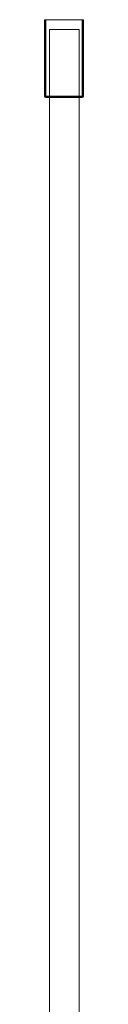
# Model space of a CAD drawing. Extents: x 0 to 1082, y -38 to 772.
# Tile 4 of 4: x 963 to 979, y 367 to 772. Entities that reach past the tile are written whole.
import ezdxf

# ---------------------------------------------------------------- set-up
doc = ezdxf.new("R2010")
doc.units = 0
doc.header["$MEASUREMENT"] = 0
doc.layers.add('REA_RAMA', color=250, linetype='Continuous')

msp = doc.modelspace()

# ---------------------------------------------------------------- linework, layer by layer
at = {"layer": 'REA_RAMA', "lineweight": 0}
for points in [[(963.45, 740.76, 1951.46), (963.45, 740.76, 1979.46), (963.45, 772.26, 1979.46), (963.45, 772.26, 1951.46)], [(963.6, 772.26, 1979.81), (963.6, 772.26, 1951.1), (963.45, 772.26, 1951.46), (963.6, 772.26, 1979.81)], [(963.45, 772.26, 1979.46), (963.6, 772.26, 1979.81), (963.45, 772.26, 1951.46), (963.45, 772.26, 1979.46)], [(963.6, 740.76, 1951.1), (963.45, 740.76, 1951.46), (963.45, 772.26, 1951.46), (963.6, 772.26, 1951.1)], [(963.45, 740.76, 1979.46), (963.6, 740.76, 1979.81), (963.6, 772.26, 1979.81), (963.45, 772.26, 1979.46)], [(963.95, 772.26, 1979.96), (963.95, 772.26, 1950.96), (963.6, 772.26, 1951.1), (963.6, 772.26, 1979.81)], [(963.6, 740.76, 1979.81), (963.95, 740.76, 1979.96), (963.95, 772.26, 1979.96), (963.6, 772.26, 1979.81)], [(963.95, 740.76, 1950.96), (963.6, 740.76, 1951.1), (963.6, 772.26, 1951.1), (963.95, 772.26, 1950.96)], [(963.95, 740.76, 1979.96), (978.95, 740.76, 1979.96), (978.95, 772.26, 1979.96), (963.95, 772.26, 1979.96)], [(978.95, 772.26, 1979.96), (978.95, 772.26, 1950.96), (963.95, 772.26, 1950.96), (963.95, 772.26, 1979.96)], [(978.95, 740.76, 1950.96), (963.95, 740.76, 1950.96), (963.95, 772.26, 1950.96), (978.95, 772.26, 1950.96)], [(979.3, 772.26, 1979.81), (979.3, 772.26, 1951.1), (978.95, 772.26, 1950.96), (978.95, 772.26, 1979.96)], [(978.95, 740.76, 1979.96), (979.3, 740.76, 1979.81), (979.3, 772.26, 1979.81), (978.95, 772.26, 1979.96)], [(979.3, 740.76, 1951.1), (978.95, 740.76, 1950.96), (978.95, 772.26, 1950.96), (979.3, 772.26, 1951.1)], [(979.3, 772.26, 1951.1), (979.3, 772.26, 1979.81), (979.45, 772.26, 1979.46), (979.3, 772.26, 1951.1)], [(979.45, 772.26, 1951.46), (979.3, 772.26, 1951.1), (979.45, 772.26, 1979.46), (979.45, 772.26, 1951.46)], [(979.45, 740.76, 1951.46), (979.3, 740.76, 1951.1), (979.3, 772.26, 1951.1), (979.45, 772.26, 1951.46)], [(979.3, 740.76, 1979.81), (979.45, 740.76, 1979.46), (979.45, 772.26, 1979.46), (979.3, 772.26, 1979.81)], [(979.45, 740.76, 1979.46), (979.45, 740.76, 1951.46), (979.45, 772.26, 1951.46), (979.45, 772.26, 1979.46)], [(965.45, -23.74, 1956.29), (965.45, -23.74, 1976.09), (965.45, 768.26, 1976.09), (965.45, 768.26, 1956.29)], [(965.45, 768.26, 1956.29), (965.45, 768.26, 1976.09), (977.68, 768.26, 1976.09), (977.68, 768.26, 1956.29)], [(965.45, 768.26, 1956.29), (977.68, 768.26, 1956.29), (977.68, -23.74, 1956.29), (965.45, -23.74, 1956.29)], [(977.68, 768.26, 1976.09), (965.45, 768.26, 1976.09), (965.45, -23.74, 1976.09), (977.68, -23.74, 1976.09)], [(977.68, 768.26, 1956.29), (977.68, 768.26, 1976.09), (977.68, -23.74, 1976.09), (977.68, -23.74, 1956.29)], [(963.45, 740.76, 1951.46), (963.6, 740.76, 1951.1), (963.7, 740.41, 1951.21), (963.6, 740.41, 1951.46)], [(963.45, 740.76, 1951.46), (963.6, 740.41, 1951.46), (963.6, 740.41, 1979.46), (963.45, 740.76, 1979.46)], [(963.6, 740.76, 1979.81), (963.45, 740.76, 1979.46), (963.6, 740.41, 1979.46), (963.7, 740.41, 1979.71)], [(963.95, 740.76, 1979.96), (963.6, 740.76, 1979.81), (963.7, 740.41, 1979.71), (963.95, 740.41, 1979.81)], [(963.6, 740.76, 1951.1), (963.95, 740.76, 1950.96), (963.95, 740.41, 1951.1), (963.7, 740.41, 1951.21)], [(963.6, 740.41, 1979.46), (963.95, 740.26, 1979.46), (963.7, 740.41, 1979.71), (963.6, 740.41, 1979.46)], [(963.6, 740.41, 1951.46), (963.7, 740.41, 1951.21), (963.95, 740.26, 1951.46), (963.6, 740.41, 1951.46)], [(963.6, 740.41, 1951.46), (963.95, 740.26, 1951.46), (963.95, 740.26, 1979.46), (963.6, 740.41, 1979.46)], [(963.95, 740.41, 1979.81), (963.7, 740.41, 1979.71), (963.95, 740.26, 1979.46), (963.95, 740.41, 1979.81)], [(963.95, 740.41, 1951.1), (963.95, 740.26, 1951.46), (963.7, 740.41, 1951.21), (963.95, 740.41, 1951.1)], [(978.95, 740.41, 1979.81), (978.95, 740.76, 1979.96), (963.95, 740.76, 1979.96), (963.95, 740.41, 1979.81)], [(978.95, 740.76, 1950.96), (978.95, 740.41, 1951.1), (963.95, 740.41, 1951.1), (963.95, 740.76, 1950.96)], [(978.95, 740.26, 1979.46), (978.95, 740.41, 1979.81), (963.95, 740.41, 1979.81), (963.95, 740.26, 1979.46)], [(978.95, 740.41, 1951.1), (978.95, 740.26, 1951.46), (963.95, 740.26, 1951.46), (963.95, 740.41, 1951.1)], [(965.46, 740.26, 1976.09), (978.95, 740.26, 1979.46), (963.95, 740.26, 1979.46), (965.46, 740.26, 1976.09)], [(965.24, 740.26, 1976.04), (965.46, 740.26, 1976.09), (963.95, 740.26, 1979.46), (965.24, 740.26, 1976.04)], [(965.06, 740.26, 1975.89), (965.24, 740.26, 1976.04), (963.95, 740.26, 1979.46), (965.06, 740.26, 1975.89)], [(964.96, 740.26, 1975.59), (965.06, 740.26, 1975.89), (963.95, 740.26, 1979.46), (964.96, 740.26, 1975.59)], [(964.96, 740.26, 1975.59), (963.95, 740.26, 1979.46), (963.95, 740.26, 1951.46), (964.96, 740.26, 1975.59)], [(963.95, 740.26, 1951.46), (964.96, 740.26, 1955.32), (964.96, 740.26, 1975.59), (963.95, 740.26, 1951.46)], [(965.06, 740.26, 1955.02), (964.96, 740.26, 1955.32), (963.95, 740.26, 1951.46), (965.06, 740.26, 1955.02)], [(965.24, 740.26, 1954.87), (965.06, 740.26, 1955.02), (963.95, 740.26, 1951.46), (965.24, 740.26, 1954.87)], [(965.46, 740.26, 1954.82), (965.24, 740.26, 1954.87), (963.95, 740.26, 1951.46), (965.46, 740.26, 1954.82)], [(977.18, 740.26, 1954.82), (965.46, 740.26, 1954.82), (963.95, 740.26, 1951.46), (977.18, 740.26, 1954.82)], [(963.95, 740.26, 1951.46), (978.95, 740.26, 1951.46), (977.18, 740.26, 1954.82), (963.95, 740.26, 1951.46)], [(964.96, 740.26, 1975.59), (965.24, 740.26, 1976.04), (965.06, 740.26, 1975.89), (964.96, 740.26, 1975.59)], [(965.06, 740.26, 1955.02), (964.96, 740.26, 1975.59), (964.96, 740.26, 1955.32), (965.06, 740.26, 1955.02)], [(964.96, 740.26, 1975.59), (977.18, 740.26, 1976.09), (965.24, 740.26, 1976.04), (964.96, 740.26, 1975.59)], [(965.46, 740.26, 1954.82), (964.96, 740.26, 1975.59), (965.06, 740.26, 1955.02), (965.46, 740.26, 1954.82)], [(964.96, 740.26, 1975.59), (977.68, 740.26, 1955.32), (977.18, 740.26, 1976.09), (964.96, 740.26, 1975.59)], [(977.68, 740.26, 1955.32), (964.96, 740.26, 1975.59), (965.46, 740.26, 1954.82), (977.68, 740.26, 1955.32)], [(965.46, 740.26, 1954.82), (965.06, 740.26, 1955.02), (965.24, 740.26, 1954.87), (965.46, 740.26, 1954.82)], [(965.24, 740.26, 1976.04), (977.18, 740.26, 1976.09), (965.46, 740.26, 1976.09), (965.24, 740.26, 1976.04)], [(977.18, 740.26, 1976.09), (978.95, 740.26, 1979.46), (965.46, 740.26, 1976.09), (977.18, 740.26, 1976.09)], [(977.48, 740.26, 1954.91), (965.46, 740.26, 1954.82), (977.18, 740.26, 1954.82), (977.48, 740.26, 1954.91)], [(977.68, 740.26, 1955.32), (965.46, 740.26, 1954.82), (977.48, 740.26, 1954.91), (977.68, 740.26, 1955.32)], [(977.48, 740.26, 1954.91), (977.18, 740.26, 1954.82), (978.95, 740.26, 1951.46), (977.48, 740.26, 1954.91)], [(977.18, 740.26, 1976.09), (977.41, 740.26, 1976.04), (978.95, 740.26, 1979.46), (977.18, 740.26, 1976.09)], [(977.18, 740.26, 1976.09), (977.59, 740.26, 1975.89), (977.41, 740.26, 1976.04), (977.18, 740.26, 1976.09)], [(977.18, 740.26, 1976.09), (977.68, 740.26, 1955.32), (977.59, 740.26, 1975.89), (977.18, 740.26, 1976.09)], [(977.41, 740.26, 1976.04), (977.59, 740.26, 1975.89), (978.95, 740.26, 1979.46), (977.41, 740.26, 1976.04)], [(977.63, 740.26, 1955.09), (977.48, 740.26, 1954.91), (978.95, 740.26, 1951.46), (977.63, 740.26, 1955.09)], [(977.68, 740.26, 1955.32), (977.48, 740.26, 1954.91), (977.63, 740.26, 1955.09), (977.68, 740.26, 1955.32)], [(977.59, 740.26, 1975.89), (977.68, 740.26, 1975.59), (978.95, 740.26, 1979.46), (977.59, 740.26, 1975.89)], [(977.59, 740.26, 1975.89), (977.68, 740.26, 1955.32), (977.68, 740.26, 1975.59), (977.59, 740.26, 1975.89)], [(977.68, 740.26, 1955.32), (977.63, 740.26, 1955.09), (978.95, 740.26, 1951.46), (977.68, 740.26, 1955.32)], [(977.68, 740.26, 1955.32), (978.95, 740.26, 1951.46), (978.95, 740.26, 1979.46), (977.68, 740.26, 1955.32)], [(977.68, 740.26, 1975.59), (977.68, 740.26, 1955.32), (978.95, 740.26, 1979.46), (977.68, 740.26, 1975.59)], [(979.3, 740.76, 1979.81), (978.95, 740.76, 1979.96), (978.95, 740.41, 1979.81), (979.2, 740.41, 1979.71)], [(978.95, 740.76, 1950.96), (979.3, 740.76, 1951.1), (979.2, 740.41, 1951.21), (978.95, 740.41, 1951.1)], [(978.95, 740.41, 1979.81), (978.95, 740.26, 1979.46), (979.2, 740.41, 1979.71), (978.95, 740.41, 1979.81)], [(979.3, 740.41, 1979.46), (979.2, 740.41, 1979.71), (978.95, 740.26, 1979.46), (979.3, 740.41, 1979.46)], [(979.3, 740.41, 1951.46), (978.95, 740.26, 1951.46), (979.2, 740.41, 1951.21), (979.3, 740.41, 1951.46)], [(978.95, 740.41, 1951.1), (979.2, 740.41, 1951.21), (978.95, 740.26, 1951.46), (978.95, 740.41, 1951.1)], [(979.3, 740.41, 1979.46), (978.95, 740.26, 1979.46), (978.95, 740.26, 1951.46), (979.3, 740.41, 1951.46)], [(979.45, 740.76, 1979.46), (979.3, 740.76, 1979.81), (979.2, 740.41, 1979.71), (979.3, 740.41, 1979.46)], [(979.3, 740.76, 1951.1), (979.45, 740.76, 1951.46), (979.3, 740.41, 1951.46), (979.2, 740.41, 1951.21)], [(979.45, 740.76, 1979.46), (979.3, 740.41, 1979.46), (979.3, 740.41, 1951.46), (979.45, 740.76, 1951.46)]]:
    msp.add_3dface(points, dxfattribs=at)

doc.saveas('drawing.dxf')
